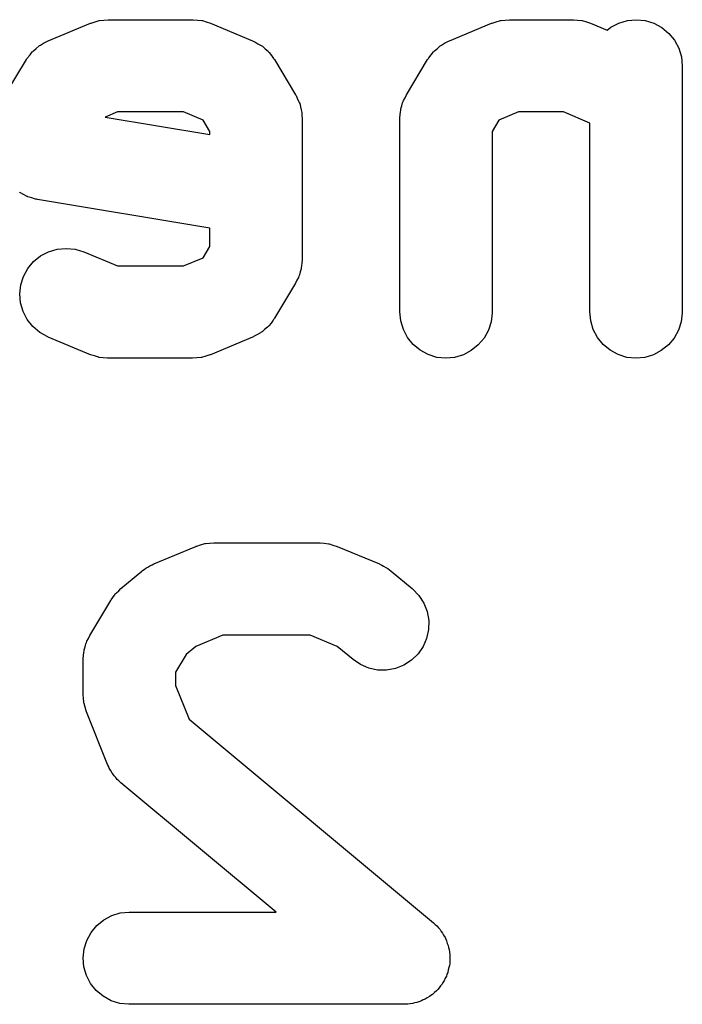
# Model space of a CAD drawing. Extents: x 5.07 to 6.67, y -4.03 to -3.19.
# Tile 18 of 27: x 6.3773 to 6.4127, y -3.9508 to -3.8983. Entities that reach past the tile are written whole.
import ezdxf

# ---------------------------------------------------------------- set-up
doc = ezdxf.new("R2010")
doc.units = 0
doc.header["$MEASUREMENT"] = 0
doc.layers.add('BLACK', color=7, linetype='CONTINUOUS')

msp = doc.modelspace()

# ---------------------------------------------------------------- linework, layer by layer
at = {"layer": 'BLACK', "linetype": 'CONTINUOUS'}
for p, q in [((6.38137, -3.89845), (6.38159, -3.89839)), ((6.38159, -3.89839), (6.3816, -3.89839)), ((6.3816, -3.89839), (6.38161, -3.89838)), ((6.38161, -3.89838), (6.38184, -3.89836)), ((6.38184, -3.89836), (6.38207, -3.89834)), ((6.38207, -3.89834), (6.38656, -3.89834)), ((6.38656, -3.89834), (6.38657, -3.89834)), ((6.38657, -3.89834), (6.38657, -3.89834)), ((6.38657, -3.89834), (6.38657, -3.89834)), ((6.38657, -3.89834), (6.3866, -3.89834)), ((6.3866, -3.89834), (6.38683, -3.89837)), ((6.38683, -3.89837), (6.38705, -3.89839)), ((6.38705, -3.89839), (6.38706, -3.89839)), ((6.38706, -3.89839), (6.38708, -3.89839)), ((6.38708, -3.89839), (6.38729, -3.89846)), ((6.40274, -3.89845), (6.40296, -3.89839)), ((6.40296, -3.89839), (6.40297, -3.89839)), ((6.40297, -3.89839), (6.40298, -3.89838)), ((6.40298, -3.89838), (6.40321, -3.89836)), ((6.40321, -3.89836), (6.40344, -3.89834)), ((6.40344, -3.89834), (6.40681, -3.89834)), ((6.40681, -3.89834), (6.40682, -3.89834)), ((6.40682, -3.89834), (6.40682, -3.89834)), ((6.40682, -3.89834), (6.40682, -3.89834)), ((6.40682, -3.89834), (6.40685, -3.89834)), ((6.40685, -3.89834), (6.40707, -3.89837)), ((6.40707, -3.89837), (6.4073, -3.89839)), ((6.4073, -3.89839), (6.40731, -3.89839)), ((6.40731, -3.89839), (6.40732, -3.89839)), ((6.40732, -3.89839), (6.40754, -3.89846)), ((6.40927, -3.89852), (6.40973, -3.89838)), ((6.40973, -3.89838), (6.4102, -3.89834)), ((6.4102, -3.89834), (6.41068, -3.89839)), ((6.41068, -3.89839), (6.41114, -3.89853)), ((6.37887, -3.89947), (6.38112, -3.89853)), ((6.38112, -3.89853), (6.38113, -3.89853)), ((6.38113, -3.89853), (6.38115, -3.89852)), ((6.38113, -3.89853), (6.38113, -3.89853)), ((6.38113, -3.89853), (6.38113, -3.89853)), ((6.38115, -3.89852), (6.38137, -3.89845)), ((6.38729, -3.89846), (6.38751, -3.89853)), ((6.38751, -3.89853), (6.38976, -3.89947)), ((6.40024, -3.89947), (6.40249, -3.89853)), ((6.40249, -3.89853), (6.4025, -3.89853)), ((6.4025, -3.89853), (6.40252, -3.89852)), ((6.4025, -3.89853), (6.4025, -3.89853)), ((6.4025, -3.89853), (6.4025, -3.89853)), ((6.40252, -3.89852), (6.40274, -3.89845)), ((6.40754, -3.89846), (6.40776, -3.89853)), ((6.40776, -3.89853), (6.40864, -3.8989)), ((6.40864, -3.8989), (6.40884, -3.89874)), ((6.40884, -3.89874), (6.40927, -3.89852)), ((6.41114, -3.89853), (6.41156, -3.89876)), ((6.41156, -3.89876), (6.41193, -3.89907)), ((6.37883, -3.89949), (6.37887, -3.89947)), ((6.38976, -3.89947), (6.38979, -3.89948)), ((6.38979, -3.89948), (6.38983, -3.8995)), ((6.4002, -3.89949), (6.40024, -3.89947)), ((6.41193, -3.89907), (6.41224, -3.89944)), ((6.41224, -3.89944), (6.41246, -3.89986)), ((6.37805, -3.90003), (6.37808, -3.9)), ((6.37808, -3.9), (6.37823, -3.89987)), ((6.37823, -3.89987), (6.37838, -3.89974)), ((6.37838, -3.89974), (6.37841, -3.89972)), ((6.37841, -3.89972), (6.37845, -3.89969)), ((6.37845, -3.89969), (6.37862, -3.8996)), ((6.37862, -3.8996), (6.37879, -3.8995)), ((6.37879, -3.8995), (6.37883, -3.89949)), ((6.38983, -3.8995), (6.38987, -3.89952)), ((6.38987, -3.89952), (6.39004, -3.89962)), ((6.39004, -3.89962), (6.39021, -3.89971)), ((6.39021, -3.89971), (6.39025, -3.89974)), ((6.39025, -3.89974), (6.39028, -3.89976)), ((6.39028, -3.89976), (6.39043, -3.8999)), ((6.39043, -3.8999), (6.39058, -3.90002)), ((6.39942, -3.90003), (6.39945, -3.9)), ((6.39945, -3.9), (6.3996, -3.89987)), ((6.3996, -3.89987), (6.39975, -3.89974)), ((6.39975, -3.89974), (6.39978, -3.89972)), ((6.39978, -3.89972), (6.39982, -3.89969)), ((6.39982, -3.89969), (6.39999, -3.8996)), ((6.39999, -3.8996), (6.40016, -3.8995)), ((6.40016, -3.8995), (6.4002, -3.89949)), ((6.41246, -3.89986), (6.4126, -3.90032)), ((6.37658, -3.90235), (6.37771, -3.90047)), ((6.37771, -3.90047), (6.37772, -3.90044)), ((6.37772, -3.90044), (6.37775, -3.90041)), ((6.37775, -3.90041), (6.37777, -3.90037)), ((6.37777, -3.90037), (6.3779, -3.90022)), ((6.3779, -3.90022), (6.37802, -3.90006)), ((6.37802, -3.90006), (6.37805, -3.90003)), ((6.39058, -3.90002), (6.39061, -3.90006)), ((6.39061, -3.90006), (6.39064, -3.90009)), ((6.39064, -3.90009), (6.39076, -3.90025)), ((6.39076, -3.90025), (6.39088, -3.9004)), ((6.39088, -3.9004), (6.3909, -3.90044)), ((6.3909, -3.90044), (6.39092, -3.90047)), ((6.39092, -3.90047), (6.39205, -3.90235)), ((6.39795, -3.90235), (6.39908, -3.90047)), ((6.39908, -3.90047), (6.3991, -3.90044)), ((6.3991, -3.90044), (6.39912, -3.90041)), ((6.39912, -3.90041), (6.39914, -3.90037)), ((6.39914, -3.90037), (6.39927, -3.90022)), ((6.39927, -3.90022), (6.39939, -3.90006)), ((6.39939, -3.90006), (6.39942, -3.90003)), ((6.4126, -3.90032), (6.41265, -3.9008)), ((6.41265, -3.9008), (6.41265, -3.91392)), ((6.39205, -3.90235), (6.39207, -3.90238)), ((6.39207, -3.90238), (6.39214, -3.90253)), ((6.39214, -3.90253), (6.39221, -3.90268)), ((6.3978, -3.90264), (6.39788, -3.9025)), ((6.39788, -3.9025), (6.39795, -3.90235)), ((6.39221, -3.90268), (6.39224, -3.90275)), ((6.39224, -3.90275), (6.39227, -3.90281)), ((6.39227, -3.90281), (6.39231, -3.90298)), ((6.39231, -3.90298), (6.39235, -3.90314)), ((6.39235, -3.90314), (6.39236, -3.90321)), ((6.39765, -3.90318), (6.39766, -3.9031)), ((6.39766, -3.9031), (6.39771, -3.90294)), ((6.39771, -3.90294), (6.39775, -3.90278)), ((6.39775, -3.90278), (6.39778, -3.90271)), ((6.39778, -3.90271), (6.3978, -3.90264)), ((6.38256, -3.90326), (6.38191, -3.90353)), ((6.38191, -3.90353), (6.38748, -3.90446)), ((6.38607, -3.90326), (6.38256, -3.90326)), ((6.38712, -3.9037), (6.38607, -3.90326)), ((6.39236, -3.90321), (6.39238, -3.90328)), ((6.39238, -3.90328), (6.39238, -3.90345)), ((6.39238, -3.90345), (6.3924, -3.90361)), ((6.3924, -3.90361), (6.3924, -3.91111)), ((6.3976, -3.90358), (6.39762, -3.90341)), ((6.3976, -3.90361), (6.3976, -3.90358)), ((6.3976, -3.91392), (6.3976, -3.90361)), ((6.39762, -3.90341), (6.39763, -3.90325)), ((6.39763, -3.90325), (6.39765, -3.90318)), ((6.40393, -3.90326), (6.40288, -3.9037)), ((6.40632, -3.90326), (6.40393, -3.90326)), ((6.40773, -3.90385), (6.40632, -3.90326)), ((6.38748, -3.9043), (6.38712, -3.9037)), ((6.40288, -3.9037), (6.40252, -3.9043)), ((6.40773, -3.91392), (6.40773, -3.90385)), ((6.38748, -3.90446), (6.38748, -3.9043)), ((6.40252, -3.9043), (6.40252, -3.91392)), ((6.37736, -3.90756), (6.37734, -3.90754)), ((6.37755, -3.90766), (6.37736, -3.90756)), ((6.37774, -3.90776), (6.37755, -3.90766)), ((6.37776, -3.90777), (6.37774, -3.90776)), ((6.37779, -3.90778), (6.37776, -3.90777)), ((6.37799, -3.90784), (6.37779, -3.90778)), ((6.3782, -3.9079), (6.37799, -3.90784)), ((6.37822, -3.9079), (6.3782, -3.9079)), ((6.37825, -3.90791), (6.37822, -3.9079)), ((6.37829, -3.90792), (6.37825, -3.90791)), ((6.38748, -3.90945), (6.37829, -3.90792)), ((6.38748, -3.91043), (6.38748, -3.90945)), ((6.38712, -3.91103), (6.38748, -3.91043)), ((6.37809, -3.91123), (6.37846, -3.91093)), ((6.37846, -3.91093), (6.37889, -3.91071)), ((6.37889, -3.91071), (6.37935, -3.91057)), ((6.37935, -3.91057), (6.37983, -3.91053)), ((6.37983, -3.91053), (6.3803, -3.91058)), ((6.3803, -3.91058), (6.38076, -3.91072)), ((6.38076, -3.91072), (6.38256, -3.91146)), ((6.37778, -3.9116), (6.37809, -3.91123)), ((6.38256, -3.91146), (6.38607, -3.91146)), ((6.38607, -3.91146), (6.38712, -3.91103)), ((6.39237, -3.91148), (6.39235, -3.91155)), ((6.39235, -3.91155), (6.39235, -3.91162)), ((6.39238, -3.91131), (6.39237, -3.91148)), ((6.3924, -3.91115), (6.39238, -3.91131)), ((6.3924, -3.91111), (6.3924, -3.91115)), ((6.37741, -3.91248), (6.37755, -3.91203)), ((6.37755, -3.91203), (6.37778, -3.9116)), ((6.39222, -3.91201), (6.3922, -3.91208)), ((6.39226, -3.91194), (6.39222, -3.91201)), ((6.3923, -3.91178), (6.39226, -3.91194)), ((6.39235, -3.91162), (6.3923, -3.91178)), ((6.37736, -3.91296), (6.37741, -3.91248)), ((6.39205, -3.91238), (6.39092, -3.91425)), ((6.39212, -3.91223), (6.39205, -3.91238)), ((6.3922, -3.91208), (6.39212, -3.91223)), ((6.3774, -3.91344), (6.37736, -3.91296)), ((6.37753, -3.9139), (6.3774, -3.91344)), ((6.37775, -3.91433), (6.37753, -3.9139)), ((6.39765, -3.9144), (6.3976, -3.91392)), ((6.40252, -3.91396), (6.40247, -3.91444)), ((6.40252, -3.91392), (6.40252, -3.91396)), ((6.40777, -3.9144), (6.40773, -3.91392)), ((6.41265, -3.91396), (6.41259, -3.91444)), ((6.41265, -3.91392), (6.41265, -3.91396)), ((6.37805, -3.9147), (6.37775, -3.91433)), ((6.37842, -3.91501), (6.37805, -3.9147)), ((6.39058, -3.91469), (6.39056, -3.91473)), ((6.39062, -3.91466), (6.39058, -3.91469)), ((6.39074, -3.91451), (6.39062, -3.91466)), ((6.39086, -3.91436), (6.39074, -3.91451)), ((6.39088, -3.91432), (6.39086, -3.91436)), ((6.39091, -3.91428), (6.39088, -3.91432)), ((6.39092, -3.91425), (6.39091, -3.91428)), ((6.39779, -3.91486), (6.39765, -3.9144)), ((6.40247, -3.91444), (6.40232, -3.91489)), ((6.40791, -3.91486), (6.40777, -3.9144)), ((6.41259, -3.91444), (6.41245, -3.91489)), ((6.37884, -3.91525), (6.37842, -3.91501)), ((6.38984, -3.91522), (6.3898, -3.91524)), ((6.39001, -3.91512), (6.38984, -3.91522)), ((6.39018, -3.91503), (6.39001, -3.91512)), ((6.39022, -3.915), (6.39018, -3.91503)), ((6.39026, -3.91498), (6.39022, -3.915)), ((6.3904, -3.91485), (6.39026, -3.91498)), ((6.39056, -3.91473), (6.3904, -3.91485)), ((6.39801, -3.91529), (6.39779, -3.91486)), ((6.40232, -3.91489), (6.40209, -3.91531)), ((6.40814, -3.91529), (6.40791, -3.91486)), ((6.41245, -3.91489), (6.41222, -3.91531)), ((6.37887, -3.91526), (6.37884, -3.91525)), ((6.38112, -3.9162), (6.37887, -3.91526)), ((6.38976, -3.91526), (6.38751, -3.9162)), ((6.3898, -3.91524), (6.38976, -3.91526)), ((6.39832, -3.91566), (6.39801, -3.91529)), ((6.39869, -3.91596), (6.39832, -3.91566)), ((6.40178, -3.91568), (6.40141, -3.91598)), ((6.40209, -3.91531), (6.40178, -3.91568)), ((6.40844, -3.91566), (6.40814, -3.91529)), ((6.40881, -3.91596), (6.40844, -3.91566)), ((6.41191, -3.91568), (6.41153, -3.91598)), ((6.41222, -3.91531), (6.41191, -3.91568)), ((6.38134, -3.91626), (6.38112, -3.9162)), ((6.38155, -3.91633), (6.38134, -3.91626)), ((6.38726, -3.91627), (6.38704, -3.91634)), ((6.38748, -3.91621), (6.38726, -3.91627)), ((6.3875, -3.9162), (6.38748, -3.91621)), ((6.38751, -3.9162), (6.3875, -3.9162)), ((6.3875, -3.9162), (6.3875, -3.9162)), ((6.3875, -3.9162), (6.3875, -3.9162)), ((6.39911, -3.91619), (6.39869, -3.91596)), ((6.39957, -3.91634), (6.39911, -3.91619)), ((6.40099, -3.91621), (6.40052, -3.91634)), ((6.40141, -3.91598), (6.40099, -3.91621)), ((6.40923, -3.91619), (6.40881, -3.91596)), ((6.40969, -3.91634), (6.40923, -3.91619)), ((6.41111, -3.91621), (6.41065, -3.91634)), ((6.41153, -3.91598), (6.41111, -3.91621)), ((6.38157, -3.91633), (6.38155, -3.91633)), ((6.38158, -3.91634), (6.38157, -3.91633)), ((6.3818, -3.91636), (6.38158, -3.91634)), ((6.38203, -3.91639), (6.3818, -3.91636)), ((6.38206, -3.91639), (6.38203, -3.91639)), ((6.38207, -3.91639), (6.38206, -3.91639)), ((6.38206, -3.91639), (6.38206, -3.91639)), ((6.38206, -3.91639), (6.38206, -3.91639)), ((6.38656, -3.91639), (6.38207, -3.91639)), ((6.38679, -3.91636), (6.38656, -3.91639)), ((6.38702, -3.91634), (6.38679, -3.91636)), ((6.38703, -3.91634), (6.38702, -3.91634)), ((6.38704, -3.91634), (6.38703, -3.91634)), ((6.40005, -3.91639), (6.39957, -3.91634)), ((6.40052, -3.91634), (6.40005, -3.91639)), ((6.41017, -3.91639), (6.40969, -3.91634)), ((6.41065, -3.91634), (6.41017, -3.91639)), ((6.38724, -3.92627), (6.38746, -3.92625)), ((6.38746, -3.92625), (6.38769, -3.92623)), ((6.38769, -3.92623), (6.39331, -3.92623)), ((6.39331, -3.92623), (6.39332, -3.92623)), ((6.39332, -3.92623), (6.39332, -3.92623)), ((6.39332, -3.92623), (6.39332, -3.92623)), ((6.39332, -3.92623), (6.39335, -3.92623)), ((6.39335, -3.92623), (6.39357, -3.92625)), ((6.39357, -3.92625), (6.3938, -3.92628)), ((6.38449, -3.92735), (6.38674, -3.92642)), ((6.38674, -3.92642), (6.38675, -3.92641)), ((6.38675, -3.92641), (6.38678, -3.9264)), ((6.38675, -3.92641), (6.38675, -3.92641)), ((6.38675, -3.92641), (6.38675, -3.92641)), ((6.38678, -3.9264), (6.38699, -3.92634)), ((6.38699, -3.92634), (6.38721, -3.92627)), ((6.38721, -3.92627), (6.38722, -3.92627)), ((6.38722, -3.92627), (6.38724, -3.92627)), ((6.3938, -3.92628), (6.39381, -3.92628)), ((6.39381, -3.92628), (6.39383, -3.92628)), ((6.39383, -3.92628), (6.39404, -3.92635)), ((6.39404, -3.92635), (6.39426, -3.92642)), ((6.39426, -3.92642), (6.39651, -3.92735)), ((6.38274, -3.92867), (6.38386, -3.92774)), ((6.38386, -3.92774), (6.38389, -3.92771)), ((6.38389, -3.92771), (6.38398, -3.92765)), ((6.38398, -3.92765), (6.38407, -3.92758)), ((6.38407, -3.92758), (6.38418, -3.92752)), ((6.38418, -3.92752), (6.38429, -3.92745)), ((6.38429, -3.92745), (6.3844, -3.92741)), ((6.3844, -3.92741), (6.38449, -3.92735)), ((6.39651, -3.92735), (6.39654, -3.92737)), ((6.39654, -3.92737), (6.39664, -3.92742)), ((6.39664, -3.92742), (6.39674, -3.92747)), ((6.39674, -3.92747), (6.39685, -3.92754)), ((6.39685, -3.92754), (6.39696, -3.9276)), ((6.39696, -3.9276), (6.39705, -3.92767)), ((6.39705, -3.92767), (6.39714, -3.92774)), ((6.39714, -3.92774), (6.39826, -3.92867)), ((6.38251, -3.92889), (6.38263, -3.92878)), ((6.38263, -3.92878), (6.38274, -3.92867)), ((6.39826, -3.92867), (6.39829, -3.9287)), ((6.39829, -3.9287), (6.39862, -3.92904)), ((6.38108, -3.93117), (6.38221, -3.9293)), ((6.38221, -3.9293), (6.38222, -3.92927)), ((6.38222, -3.92927), (6.38232, -3.92914)), ((6.38232, -3.92914), (6.3824, -3.92901)), ((6.3824, -3.92901), (6.38246, -3.92895)), ((6.38246, -3.92895), (6.38251, -3.92889)), ((6.39862, -3.92904), (6.39888, -3.92945)), ((6.39888, -3.92945), (6.39906, -3.92989)), ((6.39906, -3.92989), (6.39914, -3.93037)), ((6.39914, -3.93037), (6.39913, -3.93085)), ((6.39913, -3.93085), (6.39903, -3.93132)), ((6.38091, -3.93154), (6.38093, -3.93147)), ((6.38093, -3.93147), (6.38101, -3.93132)), ((6.38101, -3.93132), (6.38108, -3.93117)), ((6.38818, -3.93115), (6.38673, -3.93175)), ((6.39282, -3.93115), (6.38818, -3.93115)), ((6.39427, -3.93175), (6.39282, -3.93115)), ((6.39903, -3.93132), (6.39884, -3.93176)), ((6.38076, -3.93207), (6.38078, -3.932)), ((6.38078, -3.93193), (6.38083, -3.93177)), ((6.38078, -3.932), (6.38078, -3.93193)), ((6.38083, -3.93177), (6.38087, -3.93161)), ((6.38087, -3.93161), (6.38091, -3.93154)), ((6.38673, -3.93175), (6.38621, -3.93219)), ((6.39511, -3.93245), (6.39427, -3.93175)), ((6.39884, -3.93176), (6.39857, -3.93215)), ((6.38073, -3.9324), (6.38075, -3.93224)), ((6.38073, -3.93244), (6.38073, -3.9324)), ((6.38073, -3.93431), (6.38073, -3.93244)), ((6.38075, -3.93224), (6.38076, -3.93207)), ((6.38621, -3.93219), (6.38565, -3.93312)), ((6.39551, -3.93272), (6.39511, -3.93245)), ((6.39822, -3.93249), (6.39782, -3.93275)), ((6.39857, -3.93215), (6.39822, -3.93249)), ((6.39595, -3.93291), (6.39551, -3.93272)), ((6.39642, -3.93301), (6.39595, -3.93291)), ((6.3969, -3.93301), (6.39642, -3.93301)), ((6.39737, -3.93293), (6.3969, -3.93301)), ((6.39782, -3.93275), (6.39737, -3.93293)), ((6.38565, -3.93312), (6.38565, -3.93384)), ((6.38565, -3.93384), (6.38637, -3.93563)), ((6.38075, -3.93452), (6.38073, -3.93431)), ((6.38077, -3.93473), (6.38075, -3.93452)), ((6.38077, -3.93476), (6.38077, -3.93473)), ((6.38078, -3.93479), (6.38077, -3.93476)), ((6.38084, -3.93499), (6.38078, -3.93479)), ((6.38089, -3.93519), (6.38084, -3.93499)), ((6.38091, -3.93523), (6.38089, -3.93519)), ((6.38203, -3.93804), (6.38091, -3.93523)), ((6.38637, -3.93563), (6.39939, -3.94648)), ((6.38208, -3.93814), (6.38203, -3.93804)), ((6.38212, -3.93824), (6.38208, -3.93814)), ((6.38219, -3.93835), (6.38212, -3.93824)), ((6.38225, -3.93847), (6.38219, -3.93835)), ((6.38232, -3.93855), (6.38225, -3.93847)), ((6.38238, -3.93865), (6.38232, -3.93855)), ((6.38247, -3.93874), (6.38238, -3.93865)), ((6.38255, -3.93884), (6.38247, -3.93874)), ((6.38264, -3.93891), (6.38255, -3.93884)), ((6.38271, -3.93899), (6.38264, -3.93891)), ((6.38274, -3.93902), (6.38271, -3.93899)), ((6.39102, -3.94591), (6.38274, -3.93902)), ((6.38183, -3.94632), (6.38225, -3.9461)), ((6.38225, -3.9461), (6.38271, -3.94596)), ((6.38271, -3.94596), (6.38319, -3.94591)), ((6.38319, -3.94591), (6.39102, -3.94591)), ((6.38115, -3.947), (6.38146, -3.94663)), ((6.38146, -3.94663), (6.38183, -3.94632)), ((6.39939, -3.94648), (6.39942, -3.94651)), ((6.39942, -3.94651), (6.39949, -3.94658)), ((6.39949, -3.94658), (6.39957, -3.94665)), ((6.39957, -3.94665), (6.39966, -3.94676)), ((6.38092, -3.94742), (6.38115, -3.947)), ((6.39966, -3.94676), (6.39975, -3.94685)), ((6.39975, -3.94685), (6.39981, -3.94694)), ((6.39981, -3.94694), (6.39987, -3.94703)), ((6.39987, -3.94703), (6.39993, -3.94714)), ((6.39993, -3.94714), (6.40001, -3.94726)), ((6.38078, -3.94788), (6.38092, -3.94742)), ((6.40001, -3.94726), (6.40005, -3.94736)), ((6.40005, -3.94736), (6.40009, -3.94745)), ((6.40009, -3.94745), (6.40013, -3.94758)), ((6.40013, -3.94758), (6.40018, -3.9477)), ((6.40018, -3.9477), (6.4002, -3.94781)), ((6.38073, -3.94836), (6.38078, -3.94788)), ((6.4002, -3.94781), (6.40023, -3.94791)), ((6.40023, -3.94791), (6.40024, -3.94805)), ((6.40024, -3.94805), (6.40027, -3.94818)), ((6.40027, -3.94818), (6.40026, -3.94828)), ((6.40026, -3.94828), (6.40027, -3.94839)), ((6.38077, -3.94883), (6.38073, -3.94836)), ((6.40024, -3.94876), (6.40022, -3.94887)), ((6.40026, -3.94866), (6.40024, -3.94876)), ((6.40027, -3.94839), (6.40026, -3.94852)), ((6.40026, -3.94852), (6.40026, -3.94866)), ((6.38091, -3.9493), (6.38077, -3.94883)), ((6.38113, -3.94972), (6.38091, -3.9493)), ((6.40008, -3.94933), (6.40002, -3.94944)), ((6.40011, -3.94922), (6.40008, -3.94933)), ((6.40016, -3.94913), (6.40011, -3.94922)), ((6.40018, -3.949), (6.40016, -3.94913)), ((6.40022, -3.94887), (6.40018, -3.949)), ((6.38143, -3.9501), (6.38113, -3.94972)), ((6.39977, -3.94985), (6.39969, -3.94996)), ((6.39985, -3.94975), (6.39977, -3.94985)), ((6.3999, -3.94966), (6.39985, -3.94975)), ((6.39997, -3.94957), (6.3999, -3.94966)), ((6.40002, -3.94944), (6.39997, -3.94957)), ((6.3818, -3.9504), (6.38143, -3.9501)), ((6.39926, -3.95036), (6.39918, -3.95042)), ((6.39935, -3.9503), (6.39926, -3.95036)), ((6.39944, -3.9502), (6.39935, -3.9503)), ((6.39955, -3.95012), (6.39944, -3.9502)), ((6.39962, -3.95004), (6.39955, -3.95012)), ((6.39969, -3.94996), (6.39962, -3.95004)), ((6.38222, -3.95064), (6.3818, -3.9504)), ((6.38268, -3.95078), (6.38222, -3.95064)), ((6.38316, -3.95083), (6.38268, -3.95078)), ((6.38319, -3.95083), (6.38316, -3.95083)), ((6.39781, -3.95083), (6.38319, -3.95083)), ((6.39792, -3.95082), (6.39781, -3.95083)), ((6.39803, -3.95082), (6.39792, -3.95082)), ((6.39816, -3.9508), (6.39803, -3.95082)), ((6.39829, -3.95079), (6.39816, -3.9508)), ((6.39839, -3.95076), (6.39829, -3.95079)), ((6.3985, -3.95074), (6.39839, -3.95076)), ((6.39862, -3.95069), (6.3985, -3.95074)), ((6.39875, -3.95065), (6.39862, -3.95069)), ((6.39885, -3.9506), (6.39875, -3.95065)), ((6.39895, -3.95056), (6.39885, -3.9506)), ((6.39906, -3.95049), (6.39895, -3.95056)), ((6.39918, -3.95042), (6.39906, -3.95049))]:
    msp.add_line(p, q, dxfattribs=at)

doc.saveas('drawing.dxf')
